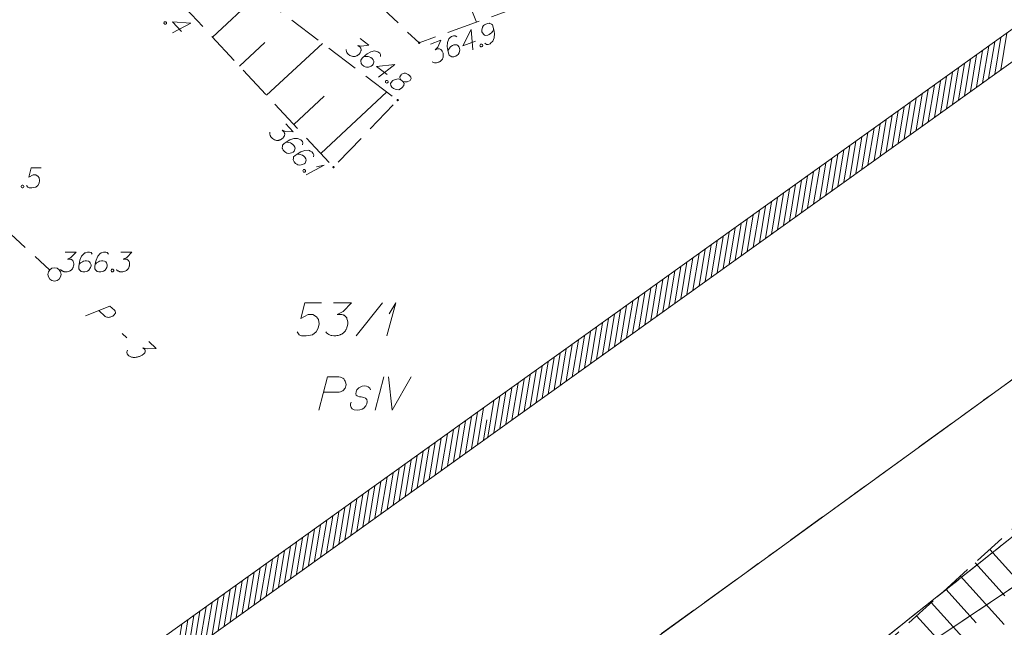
# Model space of a CAD drawing. Header units: metres. Extents: x 5555129 to 5556676, y 5635595 to 5636517.
# Tile 114 of 255: x 5555408 to 5555445, y 5636419 to 5636442. Entities that reach past the tile are written whole.
import ezdxf

# ---------------------------------------------------------------- set-up
doc = ezdxf.new("R2010")
doc.units = ezdxf.units.M
doc.header["$MEASUREMENT"] = 0
for name, pattern in [('L_0_04', [1.5, 1, -0.5]), ('L_0_05', [1.75, 1.25, -0.5]), ('PRZER1-1', [2, 1, -1]), ('PRZER2_5-1', [3.5, 2.5, -1]), ('PRZER3-1', [4, 3, -1])]:
    doc.linetypes.add(name, pattern=pattern)
for name, color, linetype, lineweight in [('#przekroje', 7, 'L_0_04', 18), ('#skartowane', 7, 'Continuous', 18), ('#zakres', 7, 'Continuous', 18)]:
    doc.layers.add(name, color=color, linetype=linetype, lineweight=lineweight)
for name, color, linetype, lineweight, true_color in [('GESDZI', 7, 'Continuous', 18, 0x0a0909), ('GESDZI_O', 7, 'Continuous', 18, 0x0a0909), ('GESKKL', 7, 'PRZER3-1', 18, 0x008000), ('GESKKL_O', 7, 'PRZER3-1', 18, 0x008000), ('GESUZY', 7, 'PRZER1-1', 18, 0x008000), ('GSSZSN', 7, 'PRZER2_5-1', 18, 0x0a0909)]:
    doc.layers.add(name, color=color, linetype=linetype, lineweight=lineweight, true_color=true_color)

# ---------------------------------------------------------------- blocks, each defined once
blk = doc.blocks.new('SLU')
at = {"color": 0, "linetype": 'Continuous', "lineweight": 18}
blk.add_wipeout([(0, -0.5), (0.25, -0.433), (0.433, -0.25), (0.5, 0), (0.433, 0.25), (0.25, 0.433), (0, 0.5), (-0.25, 0.433), (-0.433, 0.25), (-0.5, 0), (-0.433, -0.25), (-0.25, -0.433)], dxfattribs=at)
blk.add_circle((0, 0), 0.5, dxfattribs=at)
blk = doc.blocks.new('*U172')
at = {"layer": 'GESDZI_O', "color": 96, "linetype": 'ByBlock', "lineweight": 18}
for q in [(5555421.991, 5636429.864), (5555422.08, 5636430.691)]:
    blk.add_line((5555422.326, 5636431.114), q, dxfattribs=at)
blk = doc.blocks.new('*U306')
at = {"layer": '#skartowane', "color": 7, "linetype": 'ByBlock', "lineweight": 18}
for q in [(5555418.943, 5636435.946), (5555419.342, 5636436.246)]:
    blk.add_line((5555419.628, 5636436.311), q, dxfattribs=at)

msp = doc.modelspace()

# ---------------------------------------------------------------- hatches: boundary and pattern name
at = {"layer": '#skartowane', "linetype": 'Continuous', "lineweight": 18}
h = msp.add_hatch(color=7, dxfattribs=at)
edge = h.paths.add_edge_path()
edge.add_arc((5555423.21, 5636440.92), 0.045, 0, 360)
h = msp.add_hatch(color=7, dxfattribs=at)
edge = h.paths.add_edge_path()
edge.add_arc((5555422.4, 5636438.76), 0.045, 0, 360)
h = msp.add_hatch(color=7, dxfattribs=at)
edge = h.paths.add_edge_path()
edge.add_arc((5555419.98, 5636436.23), 0.045, 0, 360)
h = msp.add_hatch(color=7, dxfattribs=at)
edge = h.paths.add_edge_path()
edge.add_arc((5555409.46, 5636432.18), 0.045, 0, 360)

# ---------------------------------------------------------------- linework, layer by layer
at = {"layer": '#przekroje', "color": 7, "linetype": 'Continuous'}
msp.add_line((5555412.012, 5636429.958), (5555412.188, 5636429.797), dxfattribs=at)
at = {"layer": '#przekroje', "color": 7, "lineweight": 18, "flags": 128}
msp.add_lwpolyline([(5555409.456, 5636432.184), (5555392.514, 5636447.757)], dxfattribs=at)
at = {"layer": '#przekroje', "color": 7, "linetype": 'Continuous', "flags": 128}
for points in [[(5555410.622, 5636430.616), (5555411.546, 5636430.99), (5555411.722, 5636430.83), (5555411.74, 5636430.803), (5555411.746, 5636430.788), (5555411.752, 5636430.754), (5555411.75, 5636430.727), (5555411.737, 5636430.7), (5555411.718, 5636430.669), (5555411.683, 5636430.634), (5555411.65, 5636430.607), (5555411.615, 5636430.591), (5555411.586, 5636430.579), (5555411.553, 5636430.57), (5555411.527, 5636430.566), (5555411.49, 5636430.562), (5555411.455, 5636430.565), (5555411.43, 5636430.568), (5555411.397, 5636430.579), (5555411.371, 5636430.593), (5555411.126, 5636430.817)], [(5555413.009, 5636429.65), (5555413.295, 5636429.388), (5555412.95, 5636429.377), (5555412.792, 5636429.416), (5555412.865, 5636429.349), (5555412.875, 5636429.33), (5555412.877, 5636429.319), (5555412.879, 5636429.307), (5555412.881, 5636429.296), (5555412.879, 5636429.269), (5555412.869, 5636429.25), (5555412.858, 5636429.231), (5555412.844, 5636429.215), (5555412.809, 5636429.18), (5555412.776, 5636429.152), (5555412.757, 5636429.141), (5555412.732, 5636429.125), (5555412.691, 5636429.105), (5555412.662, 5636429.093), (5555412.633, 5636429.081), (5555412.611, 5636429.073), (5555412.594, 5636429.069), (5555412.578, 5636429.065), (5555412.561, 5636429.06), (5555412.535, 5636429.056), (5555412.498, 5636429.051), (5555412.467, 5636429.051), (5555412.446, 5636429.05), (5555412.422, 5636429.054), (5555412.397, 5636429.057), (5555412.369, 5636429.064), (5555412.354, 5636429.068), (5555412.313, 5636429.086), (5555412.283, 5636429.104), (5555412.26, 5636429.115), (5555412.232, 5636429.141), (5555412.205, 5636429.175), (5555412.199, 5636429.19), (5555412.193, 5636429.206), (5555412.187, 5636429.221), (5555412.187, 5636429.24), (5555412.187, 5636429.259), (5555412.192, 5636429.293), (5555412.204, 5636429.32)]]:
    msp.add_lwpolyline(points, dxfattribs=at)
at = {"layer": '#przekroje', "color": 7}
msp.add_point((5555409.456, 5636432.184), dxfattribs=at)
at = {"layer": '#skartowane', "color": 7, "linetype": 'L_0_05', "lineweight": 18, "flags": 128}
msp.add_lwpolyline([(5555432.93, 5636457.69), (5555438.86, 5636449.66), (5555436.29, 5636445.65), (5555423.21, 5636440.92), (5555417.49, 5636446.3), (5555414.53, 5636446.6), (5555413.43, 5636445.53), (5555422.4, 5636438.76), (5555419.98, 5636436.23), (5555412.85, 5636443.89), (5555412.48, 5636446.64), (5555413.54, 5636447.53), (5555418.01, 5636448.49), (5555423.96, 5636443.4), (5555433.97, 5636447.4), (5555436.04, 5636449.95), (5555431.57, 5636456.93), (5555430.41, 5636459.78), (5555432.93, 5636457.69)], close=True, dxfattribs=at)
at = {"layer": '#skartowane', "color": 7, "linetype": 'Continuous', "lineweight": 18, "flags": 128}
for points in [[(5555424.591, 5636443.652), (5555425.371, 5636441.701)], [(5555415.411, 5636441.138), (5555417.067, 5636442.679)], [(5555413.659, 5636441.715), (5555413.679, 5636441.693), (5555413.683, 5636441.673), (5555413.678, 5636441.643), (5555413.656, 5636441.623), (5555413.626, 5636441.62), (5555413.606, 5636441.625), (5555413.586, 5636441.647), (5555413.582, 5636441.668), (5555413.587, 5636441.697), (5555413.609, 5636441.717), (5555413.638, 5636441.72), (5555413.659, 5636441.715)], [(5555414.247, 5636441.343), (5555413.901, 5636441.715), (5555414.593, 5636441.665), (5555413.908, 5636441.301)], [(5555425.684, 5636440.906), (5555425.75, 5636440.861), (5555425.807, 5636440.862), (5555425.884, 5636440.89), (5555425.932, 5636440.933), (5555425.961, 5636440.956), (5555425.983, 5636440.983), (5555426.035, 5636441.115), (5555426.048, 5636441.27), (5555426.039, 5636441.348), (5555426.003, 5636441.517), (5555425.973, 5636441.601), (5555425.939, 5636441.626), (5555425.878, 5636441.654), (5555425.857, 5636441.659), (5555425.796, 5636441.656), (5555425.724, 5636441.63), (5555425.672, 5636441.599), (5555425.637, 5636441.574), (5555425.598, 5636441.509), (5555425.574, 5636441.4), (5555425.578, 5636441.339), (5555425.594, 5636441.294), (5555425.648, 5636441.232), (5555425.68, 5636441.212), (5555425.727, 5636441.204), (5555425.8, 5636441.211), (5555425.85, 5636441.23), (5555425.905, 5636441.268), (5555425.937, 5636441.299), (5555425.988, 5636441.368), (5555426.011, 5636441.407), (5555426.022, 5636441.43)], [(5555425.335, 5636440.987), (5555424.857, 5636440.814), (5555425.174, 5636441.431), (5555425.24, 5636440.658)], [(5555416.433, 5636440.04), (5555417.389, 5636440.93)], [(5555417.455, 5636438.942), (5555419.561, 5636440.902)], [(5555420.986, 5636441.087), (5555421.316, 5636440.838), (5555421.04, 5636440.795), (5555420.897, 5636440.822), (5555420.982, 5636440.758), (5555420.997, 5636440.739), (5555421.003, 5636440.727), (5555421.009, 5636440.715), (5555421.015, 5636440.703), (5555421.023, 5636440.675), (5555421.022, 5636440.654), (5555421.02, 5636440.632), (5555421.014, 5636440.615), (5555420.999, 5636440.575), (5555420.982, 5636440.543), (5555420.972, 5636440.529), (5555420.957, 5636440.51), (5555420.931, 5636440.485), (5555420.912, 5636440.47), (5555420.893, 5636440.454), (5555420.878, 5636440.444), (5555420.866, 5636440.438), (5555420.854, 5636440.432), (5555420.843, 5636440.426), (5555420.823, 5636440.419), (5555420.794, 5636440.411), (5555420.769, 5636440.408), (5555420.753, 5636440.405), (5555420.732, 5636440.407), (5555420.71, 5636440.408), (5555420.684, 5636440.413), (5555420.671, 5636440.415), (5555420.631, 5636440.43), (5555420.599, 5636440.447), (5555420.577, 5636440.457), (5555420.544, 5636440.481), (5555420.51, 5636440.515), (5555420.499, 5636440.53), (5555420.489, 5636440.545), (5555420.478, 5636440.561), (5555420.471, 5636440.581), (5555420.464, 5636440.601), (5555420.455, 5636440.638), (5555420.455, 5636440.667)], [(5555423.641, 5636440.877), (5555424.03, 5636441.017), (5555423.915, 5636440.762), (5555423.815, 5636440.657), (5555423.915, 5636440.693), (5555423.939, 5636440.696), (5555423.952, 5636440.694), (5555423.965, 5636440.693), (5555423.978, 5636440.691), (5555424.007, 5636440.682), (5555424.024, 5636440.67), (5555424.041, 5636440.657), (5555424.053, 5636440.643), (5555424.078, 5636440.608), (5555424.095, 5636440.576), (5555424.101, 5636440.56), (5555424.109, 5636440.537), (5555424.116, 5636440.502), (5555424.118, 5636440.478), (5555424.121, 5636440.454), (5555424.121, 5636440.435), (5555424.12, 5636440.422), (5555424.118, 5636440.409), (5555424.117, 5636440.396), (5555424.112, 5636440.375), (5555424.103, 5636440.347), (5555424.092, 5636440.324), (5555424.085, 5636440.309), (5555424.073, 5636440.292), (5555424.06, 5636440.275), (5555424.042, 5636440.256), (5555424.033, 5636440.246), (5555423.998, 5636440.221), (5555423.966, 5636440.203), (5555423.946, 5636440.19), (5555423.907, 5636440.176), (5555423.861, 5636440.165), (5555423.842, 5636440.165), (5555423.824, 5636440.164), (5555423.805, 5636440.164), (5555423.784, 5636440.169), (5555423.764, 5636440.174), (5555423.728, 5636440.186), (5555423.703, 5636440.202)], [(5555424.63, 5636441.147), (5555424.564, 5636441.192), (5555424.508, 5636441.19), (5555424.43, 5636441.162), (5555424.382, 5636441.12), (5555424.353, 5636441.097), (5555424.331, 5636441.07), (5555424.279, 5636440.938), (5555424.266, 5636440.782), (5555424.275, 5636440.704), (5555424.311, 5636440.535), (5555424.341, 5636440.452), (5555424.375, 5636440.427), (5555424.436, 5636440.398), (5555424.457, 5636440.393), (5555424.518, 5636440.396), (5555424.59, 5636440.423), (5555424.642, 5636440.454), (5555424.677, 5636440.479), (5555424.716, 5636440.543), (5555424.74, 5636440.652), (5555424.736, 5636440.714), (5555424.72, 5636440.758), (5555424.666, 5636440.821), (5555424.634, 5636440.84), (5555424.587, 5636440.848), (5555424.514, 5636440.841), (5555424.465, 5636440.823), (5555424.409, 5636440.784), (5555424.377, 5636440.753), (5555424.326, 5636440.685), (5555424.303, 5636440.645), (5555424.292, 5636440.622)], [(5555421.752, 5636440.406), (5555421.753, 5636440.486), (5555421.722, 5636440.532), (5555421.656, 5636440.582), (5555421.594, 5636440.599), (5555421.559, 5636440.611), (5555421.525, 5636440.614), (5555421.385, 5636440.586), (5555421.248, 5636440.512), (5555421.188, 5636440.462), (5555421.066, 5636440.339), (5555421.012, 5636440.269), (5555421.01, 5636440.226), (5555421.019, 5636440.16), (5555421.026, 5636440.14), (5555421.062, 5636440.09), (5555421.124, 5636440.044), (5555421.178, 5636440.018), (5555421.218, 5636440.002), (5555421.294, 5636440.004), (5555421.398, 5636440.044), (5555421.447, 5636440.081), (5555421.476, 5636440.118), (5555421.499, 5636440.198), (5555421.498, 5636440.235), (5555421.479, 5636440.279), (5555421.433, 5636440.336), (5555421.39, 5636440.368), (5555421.328, 5636440.393), (5555421.284, 5636440.404), (5555421.199, 5636440.409), (5555421.153, 5636440.406), (5555421.128, 5636440.403)], [(5555425.522, 5636440.866), (5555425.55, 5636440.876), (5555425.571, 5636440.871), (5555425.596, 5636440.855), (5555425.606, 5636440.827), (5555425.597, 5636440.799), (5555425.584, 5636440.782), (5555425.557, 5636440.772), (5555425.536, 5636440.777), (5555425.511, 5636440.793), (5555425.501, 5636440.821), (5555425.51, 5636440.849), (5555425.522, 5636440.866)], [(5555422.003, 5636439.728), (5555421.597, 5636440.034), (5555422.287, 5636440.105), (5555421.675, 5636439.628)], [(5555422.004, 5636439.505), (5555422.028, 5636439.487), (5555422.035, 5636439.467), (5555422.035, 5636439.438), (5555422.017, 5636439.414), (5555421.989, 5636439.406), (5555421.967, 5636439.407), (5555421.944, 5636439.425), (5555421.937, 5636439.445), (5555421.937, 5636439.475), (5555421.955, 5636439.498), (5555421.983, 5636439.506), (5555422.004, 5636439.505)], [(5555422.52, 5636439.522), (5555422.586, 5636439.473), (5555422.609, 5636439.463), (5555422.683, 5636439.444), (5555422.754, 5636439.45), (5555422.869, 5636439.504), (5555422.914, 5636439.573), (5555422.899, 5636439.622), (5555422.843, 5636439.686), (5555422.796, 5636439.721), (5555422.696, 5636439.775), (5555422.65, 5636439.773), (5555422.549, 5636439.737), (5555422.527, 5636439.717), (5555422.483, 5636439.639), (5555422.48, 5636439.597), (5555422.52, 5636439.522), (5555422.431, 5636439.561), (5555422.307, 5636439.543), (5555422.216, 5636439.501), (5555422.193, 5636439.481), (5555422.13, 5636439.388), (5555422.137, 5636439.309), (5555422.179, 5636439.247), (5555422.236, 5636439.204), (5555422.343, 5636439.16), (5555422.441, 5636439.153), (5555422.548, 5636439.206), (5555422.574, 5636439.231), (5555422.626, 5636439.31), (5555422.638, 5636439.404), (5555422.586, 5636439.473)], [(5555419.499, 5636436.746), (5555421.993, 5636439.067)], [(5555418.477, 5636437.844), (5555419.627, 5636438.915)], [(5555418.176, 5636437.871), (5555418.458, 5636437.568), (5555418.178, 5636437.574), (5555418.042, 5636437.625), (5555418.114, 5636437.547), (5555418.126, 5636437.526), (5555418.13, 5636437.513), (5555418.133, 5636437.501), (5555418.137, 5636437.488), (5555418.14, 5636437.458), (5555418.135, 5636437.438), (5555418.13, 5636437.417), (5555418.122, 5636437.401), (5555418.099, 5636437.364), (5555418.077, 5636437.335), (5555418.064, 5636437.323), (5555418.047, 5636437.307), (5555418.017, 5636437.287), (5555417.996, 5636437.276), (5555417.975, 5636437.264), (5555417.958, 5636437.256), (5555417.945, 5636437.252), (5555417.932, 5636437.249), (5555417.92, 5636437.245), (5555417.899, 5636437.241), (5555417.869, 5636437.238), (5555417.844, 5636437.239), (5555417.827, 5636437.24), (5555417.807, 5636437.245), (5555417.786, 5636437.25), (5555417.761, 5636437.259), (5555417.749, 5636437.264), (5555417.712, 5636437.286), (5555417.684, 5636437.308), (5555417.663, 5636437.321), (5555417.635, 5636437.351), (5555417.607, 5636437.39), (5555417.599, 5636437.407), (5555417.592, 5636437.424), (5555417.584, 5636437.441), (5555417.581, 5636437.462), (5555417.577, 5636437.483), (5555417.574, 5636437.52), (5555417.579, 5636437.55)], [(5555418.812, 5636437.067), (5555418.827, 5636437.146), (5555418.804, 5636437.197), (5555418.747, 5636437.257), (5555418.69, 5636437.284), (5555418.657, 5636437.302), (5555418.624, 5636437.312), (5555418.482, 5636437.308), (5555418.334, 5636437.259), (5555418.265, 5636437.22), (5555418.124, 5636437.121), (5555418.059, 5636437.06), (5555418.049, 5636437.019), (5555418.047, 5636436.952), (5555418.05, 5636436.931), (5555418.078, 5636436.876), (5555418.13, 5636436.82), (5555418.179, 5636436.784), (5555418.216, 5636436.762), (5555418.29, 5636436.751), (5555418.4, 5636436.772), (5555418.455, 5636436.8), (5555418.49, 5636436.832), (5555418.526, 5636436.906), (5555418.531, 5636436.943), (5555418.52, 5636436.989), (5555418.485, 5636437.053), (5555418.449, 5636437.092), (5555418.392, 5636437.128), (5555418.351, 5636437.146), (5555418.268, 5636437.166), (5555418.222, 5636437.171), (5555418.197, 5636437.172)], [(5555419.226, 5636436.622), (5555419.241, 5636436.7), (5555419.218, 5636436.751), (5555419.162, 5636436.812), (5555419.104, 5636436.839), (5555419.071, 5636436.857), (5555419.038, 5636436.866), (5555418.896, 5636436.863), (5555418.748, 5636436.814), (5555418.68, 5636436.775), (5555418.538, 5636436.675), (5555418.474, 5636436.615), (5555418.464, 5636436.574), (5555418.461, 5636436.507), (5555418.465, 5636436.486), (5555418.492, 5636436.431), (5555418.544, 5636436.374), (5555418.593, 5636436.339), (5555418.63, 5636436.317), (5555418.705, 5636436.306), (5555418.814, 5636436.327), (5555418.869, 5636436.354), (5555418.904, 5636436.387), (5555418.94, 5636436.46), (5555418.946, 5636436.498), (5555418.935, 5636436.544), (5555418.899, 5636436.608), (5555418.863, 5636436.647), (5555418.806, 5636436.683), (5555418.765, 5636436.701), (5555418.682, 5636436.72), (5555418.636, 5636436.726), (5555418.611, 5636436.727)], [(5555408.947, 5636436.202), (5555408.575, 5636436.202), (5555408.481, 5636435.847), (5555408.652, 5636435.936), (5555408.752, 5636435.936), (5555408.835, 5636435.883), (5555408.882, 5636435.824), (5555408.894, 5636435.723), (5555408.876, 5636435.623), (5555408.829, 5636435.54), (5555408.746, 5636435.475), (5555408.605, 5636435.452), (5555408.498, 5636435.452), (5555408.445, 5636435.475), (5555408.398, 5636435.54)], [(5555418.903, 5636436.136), (5555418.924, 5636436.114), (5555418.927, 5636436.093), (5555418.922, 5636436.064), (5555418.9, 5636436.044), (5555418.871, 5636436.041), (5555418.85, 5636436.046), (5555418.83, 5636436.068), (5555418.827, 5636436.088), (5555418.832, 5636436.118), (5555418.853, 5636436.138), (5555418.883, 5636436.141), (5555418.903, 5636436.136)], [(5555408.233, 5636435.552), (5555408.262, 5636435.552), (5555408.28, 5636435.54), (5555408.298, 5636435.517), (5555408.298, 5636435.487), (5555408.28, 5636435.463), (5555408.262, 5636435.452), (5555408.233, 5636435.452), (5555408.215, 5636435.463), (5555408.197, 5636435.487), (5555408.197, 5636435.517), (5555408.215, 5636435.54), (5555408.233, 5636435.552)], [(5555410.88, 5636432.945), (5555410.832, 5636433.01), (5555410.779, 5636433.028), (5555410.697, 5636433.028), (5555410.638, 5636433.004), (5555410.602, 5636432.993), (5555410.573, 5636432.975), (5555410.478, 5636432.869), (5555410.413, 5636432.727), (5555410.395, 5636432.65), (5555410.372, 5636432.479), (5555410.372, 5636432.39), (5555410.395, 5636432.355), (5555410.443, 5636432.308), (5555410.46, 5636432.296), (5555410.519, 5636432.278), (5555410.596, 5636432.278), (5555410.655, 5636432.29), (5555410.697, 5636432.302), (5555410.756, 5636432.349), (5555410.815, 5636432.443), (5555410.832, 5636432.503), (5555410.832, 5636432.55), (5555410.803, 5636432.627), (5555410.779, 5636432.656), (5555410.738, 5636432.68), (5555410.667, 5636432.697), (5555410.614, 5636432.697), (5555410.549, 5636432.68), (5555410.508, 5636432.662), (5555410.437, 5636432.615), (5555410.401, 5636432.585), (5555410.384, 5636432.568)], [(5555411.488, 5636432.945), (5555411.441, 5636433.01), (5555411.387, 5636433.028), (5555411.305, 5636433.028), (5555411.246, 5636433.004), (5555411.21, 5636432.993), (5555411.181, 5636432.975), (5555411.086, 5636432.869), (5555411.021, 5636432.727), (5555411.004, 5636432.65), (5555410.98, 5636432.479), (5555410.98, 5636432.39), (5555411.004, 5636432.355), (5555411.051, 5636432.308), (5555411.069, 5636432.296), (5555411.128, 5636432.278), (5555411.204, 5636432.278), (5555411.263, 5636432.29), (5555411.305, 5636432.302), (5555411.364, 5636432.349), (5555411.423, 5636432.443), (5555411.441, 5636432.503), (5555411.441, 5636432.55), (5555411.411, 5636432.627), (5555411.387, 5636432.656), (5555411.346, 5636432.68), (5555411.275, 5636432.697), (5555411.222, 5636432.697), (5555411.157, 5636432.68), (5555411.116, 5636432.662), (5555411.045, 5636432.615), (5555411.01, 5636432.585), (5555410.992, 5636432.568)], [(5555411.96, 5636433.028), (5555412.374, 5636433.028), (5555412.179, 5636432.827), (5555412.049, 5636432.762), (5555412.155, 5636432.762), (5555412.179, 5636432.756), (5555412.191, 5636432.751), (5555412.202, 5636432.745), (5555412.214, 5636432.739), (5555412.238, 5636432.721), (5555412.25, 5636432.703), (5555412.261, 5636432.686), (5555412.267, 5636432.668), (5555412.279, 5636432.627), (5555412.285, 5636432.591), (5555412.285, 5636432.573), (5555412.285, 5636432.55), (5555412.279, 5636432.514), (5555412.273, 5636432.491), (5555412.267, 5636432.467), (5555412.261, 5636432.449), (5555412.256, 5636432.438), (5555412.25, 5636432.426), (5555412.244, 5636432.414), (5555412.232, 5636432.396), (5555412.214, 5636432.373), (5555412.196, 5636432.355), (5555412.185, 5636432.343), (5555412.167, 5636432.331), (5555412.149, 5636432.319), (5555412.126, 5636432.308), (5555412.114, 5636432.302), (5555412.072, 5636432.29), (5555412.037, 5636432.284), (5555412.013, 5636432.278), (5555411.972, 5636432.278), (5555411.925, 5636432.284), (5555411.907, 5636432.29), (5555411.889, 5636432.296), (5555411.872, 5636432.302), (5555411.854, 5636432.314), (5555411.836, 5636432.325), (5555411.807, 5636432.349), (5555411.789, 5636432.373)], [(5555411.624, 5636432.379), (5555411.653, 5636432.379), (5555411.671, 5636432.367), (5555411.689, 5636432.343), (5555411.689, 5636432.314), (5555411.671, 5636432.29), (5555411.653, 5636432.278), (5555411.624, 5636432.278), (5555411.606, 5636432.29), (5555411.588, 5636432.314), (5555411.588, 5636432.343), (5555411.606, 5636432.367), (5555411.624, 5636432.379)]]:
    msp.add_lwpolyline(points, dxfattribs=at)
at = {"layer": '#zakres', "color": 134, "linetype": 'Continuous', "lineweight": 18}
for p, q in [((5555425.509, 5636427.056), (5555453.209, 5636446.906)), ((5555426.091, 5636426.244), (5555453.791, 5636446.094)), ((5555445.145, 5636439.904), (5555445.373, 5636441.285)), ((5555444.69, 5636439.578), (5555444.918, 5636440.959)), ((5555444.918, 5636439.741), (5555445.146, 5636441.122)), ((5555444.235, 5636439.252), (5555444.463, 5636440.633)), ((5555444.463, 5636439.415), (5555444.691, 5636440.796)), ((5555443.78, 5636438.926), (5555444.008, 5636440.307)), ((5555444.007, 5636439.089), (5555444.235, 5636440.47)), ((5555443.097, 5636438.436), (5555443.325, 5636439.818)), ((5555443.325, 5636438.599), (5555443.553, 5636439.981)), ((5555443.552, 5636438.762), (5555443.78, 5636440.144)), ((5555442.642, 5636438.11), (5555442.87, 5636439.491)), ((5555442.869, 5636438.273), (5555443.097, 5636439.654)), ((5555442.187, 5636437.784), (5555442.415, 5636439.165)), ((5555442.414, 5636437.947), (5555442.642, 5636439.328)), ((5555441.504, 5636437.295), (5555441.732, 5636438.676)), ((5555441.731, 5636437.458), (5555441.959, 5636438.839)), ((5555441.959, 5636437.621), (5555442.187, 5636439.002)), ((5555441.049, 5636436.968), (5555441.277, 5636438.35)), ((5555441.276, 5636437.131), (5555441.504, 5636438.513)), ((5555440.593, 5636436.642), (5555440.822, 5636438.023)), ((5555440.821, 5636436.805), (5555441.049, 5636438.187)), ((5555440.138, 5636436.316), (5555440.366, 5636437.697)), ((5555440.366, 5636436.479), (5555440.594, 5636437.86)), ((5555439.455, 5636435.827), (5555439.684, 5636437.208)), ((5555439.683, 5636435.99), (5555439.911, 5636437.371)), ((5555439.911, 5636436.153), (5555440.139, 5636437.534)), ((5555439, 5636435.5), (5555439.228, 5636436.882)), ((5555439.228, 5636435.664), (5555439.456, 5636437.045)), ((5555438.545, 5636435.174), (5555438.773, 5636436.556)), ((5555438.773, 5636435.337), (5555439.001, 5636436.719)), ((5555437.862, 5636434.685), (5555438.09, 5636436.066)), ((5555438.09, 5636434.848), (5555438.318, 5636436.229)), ((5555438.318, 5636435.011), (5555438.546, 5636436.392)), ((5555437.407, 5636434.359), (5555437.635, 5636435.74)), ((5555437.635, 5636434.522), (5555437.863, 5636435.903)), ((5555436.952, 5636434.033), (5555437.18, 5636435.414)), ((5555437.18, 5636434.196), (5555437.408, 5636435.577)), ((5555436.497, 5636433.706), (5555436.725, 5636435.088)), ((5555436.724, 5636433.87), (5555436.952, 5636435.251)), ((5555435.814, 5636433.217), (5555436.042, 5636434.598)), ((5555436.042, 5636433.38), (5555436.27, 5636434.762)), ((5555436.269, 5636433.543), (5555436.497, 5636434.925)), ((5555435.359, 5636432.891), (5555435.587, 5636434.272)), ((5555435.586, 5636433.054), (5555435.814, 5636434.435)), ((5555434.904, 5636432.565), (5555435.132, 5636433.946)), ((5555435.131, 5636432.728), (5555435.359, 5636434.109)), ((5555434.448, 5636432.239), (5555434.676, 5636433.62)), ((5555434.676, 5636432.402), (5555434.904, 5636433.783)), ((5555433.766, 5636431.749), (5555433.994, 5636433.131)), ((5555433.993, 5636431.912), (5555434.221, 5636433.294)), ((5555434.221, 5636432.075), (5555434.449, 5636433.457)), ((5555433.31, 5636431.423), (5555433.538, 5636432.804)), ((5555433.538, 5636431.586), (5555433.766, 5636432.967)), ((5555432.855, 5636431.097), (5555433.083, 5636432.478)), ((5555433.083, 5636431.26), (5555433.311, 5636432.641)), ((5555432.172, 5636430.608), (5555432.4, 5636431.989)), ((5555432.4, 5636430.771), (5555432.628, 5636432.152)), ((5555432.628, 5636430.934), (5555432.856, 5636432.315)), ((5555431.717, 5636430.281), (5555431.945, 5636431.663)), ((5555431.945, 5636430.444), (5555432.173, 5636431.826)), ((5555431.262, 5636429.955), (5555431.49, 5636431.337)), ((5555431.49, 5636430.118), (5555431.718, 5636431.5)), ((5555430.807, 5636429.629), (5555431.035, 5636431.01)), ((5555431.034, 5636429.792), (5555431.263, 5636431.173)), ((5555430.124, 5636429.14), (5555430.352, 5636430.521)), ((5555430.352, 5636429.303), (5555430.58, 5636430.684)), ((5555430.579, 5636429.466), (5555430.807, 5636430.847)), ((5555429.669, 5636428.814), (5555429.897, 5636430.195)), ((5555429.896, 5636428.977), (5555430.125, 5636430.358)), ((5555429.214, 5636428.487), (5555429.442, 5636429.869)), ((5555429.441, 5636428.65), (5555429.669, 5636430.032)), ((5555428.531, 5636427.998), (5555428.759, 5636429.379)), ((5555428.759, 5636428.161), (5555428.987, 5636429.542)), ((5555428.986, 5636428.324), (5555429.214, 5636429.706)), ((5555428.076, 5636427.672), (5555428.304, 5636429.053)), ((5555428.303, 5636427.835), (5555428.531, 5636429.216)), ((5555427.621, 5636427.346), (5555427.849, 5636428.727)), ((5555427.848, 5636427.509), (5555428.076, 5636428.89)), ((5555427.165, 5636427.019), (5555427.393, 5636428.401)), ((5555427.393, 5636427.183), (5555427.621, 5636428.564)), ((5555426.483, 5636426.53), (5555426.711, 5636427.911)), ((5555426.71, 5636426.693), (5555426.938, 5636428.075)), ((5555426.938, 5636426.856), (5555427.166, 5636428.238)), ((5555426.027, 5636426.204), (5555426.255, 5636427.585)), ((5555426.255, 5636426.367), (5555426.483, 5636427.748)), ((5555425.8, 5636426.041), (5555426.028, 5636427.422)), ((5555397.809, 5636407.206), (5555425.509, 5636427.056)), ((5555424.956, 5636425.436), (5555425.184, 5636426.818)), ((5555425.184, 5636425.599), (5555425.412, 5636426.981)), ((5555425.411, 5636425.762), (5555425.639, 5636427.144)), ((5555424.501, 5636425.11), (5555424.729, 5636426.491)), ((5555424.728, 5636425.273), (5555424.956, 5636426.654)), ((5555425.639, 5636425.926), (5555425.766, 5636426.697)), ((5555398.391, 5636406.394), (5555426.091, 5636426.244)), ((5555424.046, 5636424.784), (5555424.274, 5636426.165)), ((5555424.273, 5636424.947), (5555424.501, 5636426.328)), ((5555423.363, 5636424.295), (5555423.591, 5636425.676)), ((5555423.59, 5636424.458), (5555423.818, 5636425.839)), ((5555423.818, 5636424.621), (5555424.046, 5636426.002)), ((5555422.908, 5636423.968), (5555423.136, 5636425.35)), ((5555423.135, 5636424.131), (5555423.363, 5636425.513)), ((5555422.452, 5636423.642), (5555422.681, 5636425.023)), ((5555422.68, 5636423.805), (5555422.908, 5636425.187)), ((5555421.997, 5636423.316), (5555422.225, 5636424.697)), ((5555422.225, 5636423.479), (5555422.453, 5636424.86)), ((5555421.314, 5636422.827), (5555421.543, 5636424.208)), ((5555421.542, 5636422.99), (5555421.77, 5636424.371)), ((5555421.77, 5636423.153), (5555421.998, 5636424.534)), ((5555420.859, 5636422.501), (5555421.087, 5636423.882)), ((5555421.087, 5636422.664), (5555421.315, 5636424.045)), ((5555420.404, 5636422.174), (5555420.632, 5636423.556)), ((5555420.632, 5636422.337), (5555420.86, 5636423.719)), ((5555419.721, 5636421.685), (5555419.949, 5636423.066)), ((5555419.949, 5636421.848), (5555420.177, 5636423.229)), ((5555420.177, 5636422.011), (5555420.405, 5636423.393)), ((5555419.266, 5636421.359), (5555419.494, 5636422.74)), ((5555419.494, 5636421.522), (5555419.722, 5636422.903)), ((5555418.811, 5636421.033), (5555419.039, 5636422.414)), ((5555419.039, 5636421.196), (5555419.267, 5636422.577)), ((5555418.356, 5636420.706), (5555418.584, 5636422.088)), ((5555418.583, 5636420.87), (5555418.811, 5636422.251)), ((5555417.673, 5636420.217), (5555417.901, 5636421.598)), ((5555417.901, 5636420.38), (5555418.129, 5636421.762)), ((5555418.128, 5636420.543), (5555418.356, 5636421.925)), ((5555417.218, 5636419.891), (5555417.446, 5636421.272)), ((5555417.445, 5636420.054), (5555417.673, 5636421.435)), ((5555416.763, 5636419.565), (5555416.991, 5636420.946)), ((5555416.99, 5636419.728), (5555417.218, 5636421.109)), ((5555416.307, 5636419.239), (5555416.535, 5636420.62)), ((5555416.535, 5636419.402), (5555416.763, 5636420.783)), ((5555415.625, 5636418.749), (5555415.853, 5636420.131)), ((5555415.852, 5636418.912), (5555416.08, 5636420.294)), ((5555416.08, 5636419.076), (5555416.308, 5636420.457)), ((5555415.169, 5636418.423), (5555415.397, 5636419.804)), ((5555415.397, 5636418.586), (5555415.625, 5636419.968)), ((5555414.714, 5636418.097), (5555414.942, 5636419.478)), ((5555414.942, 5636418.26), (5555415.17, 5636419.641)), ((5555414.031, 5636417.608), (5555414.259, 5636418.989)), ((5555414.259, 5636417.771), (5555414.487, 5636419.152)), ((5555414.487, 5636417.934), (5555414.715, 5636419.315))]:
    msp.add_line(p, q, dxfattribs=at)
at = {"layer": 'GESDZI', "color": 96, "linetype": 'Continuous', "lineweight": 18, "flags": 128}
for points in [[(5555401.076, 5636390.282), (5555404.073, 5636395.02), (5555409.758, 5636401.08), (5555415.606, 5636406.363), (5555423.635, 5636411.745), (5555430.735, 5636417.459), (5555447.06, 5636429.289), (5555454.524, 5636438.193), (5555464.207, 5636454.062), (5555467.116, 5636460.589), (5555468.332, 5636465.003), (5555472.295, 5636474.764), (5555473.727, 5636476.915), (5555478.789, 5636482.309), (5555486.827, 5636487.153), (5555491.335, 5636490.878), (5555494.572, 5636495.113), (5555496.203, 5636499.774)], [(5555498.831, 5636497.826), (5555497.916, 5636495.121), (5555494.886, 5636489.995), (5555492.02, 5636486.875), (5555487.899, 5636483.58), (5555479.095, 5636477.123), (5555476.226, 5636474.148), (5555473.057, 5636465.855), (5555470.67, 5636460.65), (5555463.042, 5636442.883), (5555458.424, 5636436.43), (5555450.581, 5636426.255), (5555436.482, 5636415.046), (5555422.948, 5636405.301), (5555415.395, 5636399.944), (5555410.221, 5636395.159), (5555404.633, 5636386.632), (5555399.591, 5636376.915), (5555395.485, 5636361.975)], [(5555395.485, 5636361.975), (5555399.591, 5636376.915), (5555404.633, 5636386.632), (5555410.221, 5636395.159), (5555415.395, 5636399.944), (5555422.948, 5636405.301), (5555436.482, 5636415.046), (5555450.581, 5636426.255), (5555458.424, 5636436.43), (5555463.042, 5636442.883), (5555470.67, 5636460.65), (5555472.46, 5636456.89), (5555469.38, 5636450.93), (5555457.42, 5636431.35), (5555451.21, 5636424.13), (5555441.83, 5636417.85), (5555424.78, 5636404.45), (5555410.8, 5636392.86), (5555407.98, 5636388.69), (5555401.58, 5636375.21), (5555399.135, 5636366.433)], [(5555399.135, 5636366.433), (5555401.58, 5636375.21), (5555407.98, 5636388.69), (5555410.8, 5636392.86), (5555424.78, 5636404.45), (5555441.83, 5636417.85), (5555451.21, 5636424.13), (5555457.42, 5636431.35), (5555469.38, 5636450.93), (5555472.46, 5636456.89), (5555487.39, 5636447.84), (5555495.36, 5636441.79), (5555512.96, 5636426.69), (5555500.39, 5636427.61), (5555493.74, 5636426.2), (5555492.33, 5636424.58), (5555491.43, 5636422.53), (5555488.92, 5636412.93), (5555484.75, 5636396.97), (5555483.807, 5636393.359)]]:
    msp.add_lwpolyline(points, dxfattribs=at)
msp.add_lwpolyline([(5555404.073, 5636395.02), (5555398.748, 5636398.735), (5555383.39, 5636416.92), (5555389.734, 5636423.873), (5555402.789, 5636438.708), (5555413.799, 5636449.56), (5555420.669, 5636454.714), (5555430.383, 5636458.569), (5555437.185, 5636462.46), (5555446.84, 5636464.597), (5555451.868, 5636465.418), (5555457.224, 5636464.58), (5555467.116, 5636460.589), (5555464.207, 5636454.062), (5555454.524, 5636438.193), (5555447.06, 5636429.289), (5555430.735, 5636417.459), (5555423.635, 5636411.745), (5555415.606, 5636406.363), (5555409.758, 5636401.08), (5555404.073, 5636395.02)], close=True, dxfattribs=at)
at = {"layer": 'GESDZI_O', "color": 96, "linetype": 'Continuous', "lineweight": 18}
msp.add_line((5555420.83, 5636429.864), (5555421.824, 5636431.114), dxfattribs=at)
at = {"layer": 'GESDZI_O', "color": 96, "linetype": 'Continuous', "lineweight": 18, "flags": 128}
for points in [[(5555419.521, 5636431.114), (5555418.901, 5636431.114), (5555418.744, 5636430.524), (5555419.029, 5636430.671), (5555419.196, 5636430.671), (5555419.334, 5636430.583), (5555419.413, 5636430.484), (5555419.433, 5636430.317), (5555419.403, 5636430.15), (5555419.324, 5636430.012), (5555419.187, 5636429.904), (5555418.95, 5636429.864), (5555418.773, 5636429.864), (5555418.685, 5636429.904), (5555418.606, 5636430.012)], [(5555419.974, 5636431.114), (5555420.663, 5636431.114), (5555420.338, 5636430.78), (5555420.121, 5636430.671), (5555420.299, 5636430.671), (5555420.338, 5636430.661), (5555420.358, 5636430.652), (5555420.377, 5636430.642), (5555420.397, 5636430.632), (5555420.436, 5636430.602), (5555420.456, 5636430.573), (5555420.476, 5636430.543), (5555420.486, 5636430.514), (5555420.505, 5636430.445), (5555420.515, 5636430.386), (5555420.515, 5636430.356), (5555420.515, 5636430.317), (5555420.505, 5636430.258), (5555420.495, 5636430.219), (5555420.486, 5636430.179), (5555420.476, 5636430.15), (5555420.466, 5636430.13), (5555420.456, 5636430.11), (5555420.446, 5636430.091), (5555420.427, 5636430.061), (5555420.397, 5636430.022), (5555420.368, 5636429.992), (5555420.348, 5636429.973), (5555420.318, 5636429.953), (5555420.289, 5636429.933), (5555420.249, 5636429.913), (5555420.23, 5636429.904), (5555420.161, 5636429.884), (5555420.102, 5636429.874), (5555420.062, 5636429.864), (5555419.994, 5636429.864), (5555419.915, 5636429.874), (5555419.885, 5636429.884), (5555419.856, 5636429.894), (5555419.826, 5636429.904), (5555419.797, 5636429.923), (5555419.767, 5636429.943), (5555419.718, 5636429.982), (5555419.688, 5636430.022)]]:
    msp.add_lwpolyline(points, dxfattribs=at)
at = {"layer": 'GESKKL', "color": 96, "linetype": 'PRZER3-1', "lineweight": 18, "ltscale": 0.5, "true_color": 0x008000}
msp.add_lwpolyline([(5555447.06, 5636429.289), (5555454.524, 5636438.193), (5555464.207, 5636454.062), (5555467.116, 5636460.589), (5555457.224, 5636464.58), (5555451.868, 5636465.418), (5555446.84, 5636464.597), (5555437.185, 5636462.46), (5555430.383, 5636458.569), (5555420.669, 5636454.714), (5555413.799, 5636449.56), (5555402.789, 5636438.708), (5555389.734, 5636423.873), (5555383.39, 5636416.92), (5555398.748, 5636398.735), (5555404.073, 5636395.02), (5555409.758, 5636401.08), (5555415.606, 5636406.363), (5555423.635, 5636411.745), (5555430.735, 5636417.459), (5555447.06, 5636429.289)], close=True, dxfattribs=at)
at = {"layer": 'GESKKL_O', "color": 96, "linetype": 'Continuous', "lineweight": 18, "true_color": 0x008000}
msp.add_line((5555421.881, 5636428.318), (5555421.546, 5636427.068), dxfattribs=at)
at = {"layer": 'GESKKL_O', "color": 96, "linetype": 'Continuous', "lineweight": 18, "true_color": 0x008000, "flags": 128}
for points in [[(5555419.42, 5636427.068), (5555419.755, 5636428.318), (5555420.178, 5636428.318), (5555420.237, 5636428.308), (5555420.267, 5636428.298), (5555420.326, 5636428.269), (5555420.365, 5636428.239), (5555420.395, 5636428.2), (5555420.424, 5636428.151), (5555420.444, 5636428.082), (5555420.454, 5636428.023), (5555420.444, 5636427.974), (5555420.434, 5636427.934), (5555420.415, 5636427.895), (5555420.395, 5636427.865), (5555420.365, 5636427.826), (5555420.326, 5636427.796), (5555420.296, 5636427.777), (5555420.247, 5636427.757), (5555420.198, 5636427.747), (5555419.608, 5636427.747)], [(5555422.048, 5636428.318), (5555422.186, 5636427.068), (5555422.914, 5636428.318)], [(5555421.379, 5636427.826), (5555421.349, 5636427.895), (5555421.281, 5636427.944), (5555421.222, 5636427.964), (5555421.133, 5636427.974), (5555421.054, 5636427.964), (5555420.936, 5636427.905), (5555420.857, 5636427.826), (5555420.828, 5636427.757), (5555420.818, 5636427.678), (5555420.838, 5636427.629), (5555420.877, 5636427.6), (5555420.897, 5636427.59), (5555420.956, 5636427.57), (5555421.025, 5636427.56), (5555421.123, 5636427.54), (5555421.182, 5636427.521), (5555421.231, 5636427.462), (5555421.251, 5636427.393), (5555421.241, 5636427.304), (5555421.202, 5636427.226), (5555421.123, 5636427.137), (5555421.054, 5636427.098), (5555420.975, 5636427.078), (5555420.877, 5636427.068), (5555420.759, 5636427.078), (5555420.68, 5636427.117), (5555420.641, 5636427.166), (5555420.621, 5636427.235), (5555420.621, 5636427.304), (5555420.651, 5636427.363)]]:
    msp.add_lwpolyline(points, dxfattribs=at)
at = {"layer": 'GESUZY', "color": 96, "linetype": 'PRZER1-1', "lineweight": 18, "ltscale": 0.5, "true_color": 0x008000}
for points in [[(5555388.979, 5636354.029), (5555392.657, 5636365.659), (5555395.519, 5636378.339), (5555401.076, 5636390.282), (5555404.073, 5636395.02), (5555409.758, 5636401.08), (5555415.606, 5636406.363), (5555423.635, 5636411.745), (5555430.735, 5636417.459), (5555447.06, 5636429.289), (5555454.524, 5636438.193), (5555464.207, 5636454.062), (5555467.116, 5636460.589), (5555468.332, 5636465.003), (5555472.295, 5636474.764), (5555473.727, 5636476.915), (5555478.789, 5636482.309), (5555486.827, 5636487.153), (5555491.335, 5636490.878), (5555494.572, 5636495.113), (5555496.203, 5636499.774)], [(5555498.831, 5636497.826), (5555497.916, 5636495.121), (5555494.886, 5636489.995), (5555492.02, 5636486.875), (5555487.899, 5636483.58), (5555479.095, 5636477.123), (5555476.226, 5636474.148), (5555473.057, 5636465.855), (5555470.67, 5636460.65), (5555463.042, 5636442.883), (5555458.424, 5636436.43), (5555450.581, 5636426.255), (5555436.482, 5636415.046), (5555422.948, 5636405.301), (5555415.395, 5636399.944), (5555410.221, 5636395.159), (5555404.633, 5636386.632), (5555399.591, 5636376.915), (5555395.485, 5636361.975)], [(5555395.485, 5636361.975), (5555399.591, 5636376.915), (5555404.633, 5636386.632), (5555410.221, 5636395.159), (5555415.395, 5636399.944), (5555422.948, 5636405.301), (5555436.482, 5636415.046), (5555450.581, 5636426.255), (5555458.424, 5636436.43), (5555463.042, 5636442.883), (5555470.67, 5636460.65), (5555472.46, 5636456.89), (5555469.38, 5636450.93), (5555457.42, 5636431.35), (5555451.21, 5636424.13), (5555441.83, 5636417.85), (5555424.78, 5636404.45), (5555410.8, 5636392.86), (5555407.98, 5636388.69), (5555401.58, 5636375.21), (5555399.135, 5636366.433)], [(5555399.135, 5636366.433), (5555401.58, 5636375.21), (5555407.98, 5636388.69), (5555410.8, 5636392.86), (5555424.78, 5636404.45), (5555441.83, 5636417.85), (5555451.21, 5636424.13), (5555457.42, 5636431.35), (5555469.38, 5636450.93), (5555472.46, 5636456.89), (5555487.39, 5636447.84), (5555495.36, 5636441.79), (5555512.96, 5636426.69), (5555500.39, 5636427.61), (5555493.74, 5636426.2), (5555492.33, 5636424.58), (5555491.43, 5636422.53)]]:
    msp.add_lwpolyline(points, dxfattribs=at)
msp.add_lwpolyline([(5555447.06, 5636429.289), (5555454.524, 5636438.193), (5555464.207, 5636454.062), (5555467.116, 5636460.589), (5555457.224, 5636464.58), (5555451.868, 5636465.418), (5555446.84, 5636464.597), (5555437.185, 5636462.46), (5555430.383, 5636458.569), (5555420.669, 5636454.714), (5555413.799, 5636449.56), (5555402.789, 5636438.708), (5555389.734, 5636423.873), (5555383.39, 5636416.92), (5555398.748, 5636398.735), (5555404.073, 5636395.02), (5555409.758, 5636401.08), (5555415.606, 5636406.363), (5555423.635, 5636411.745), (5555430.735, 5636417.459), (5555447.06, 5636429.289)], close=True, dxfattribs=at)
at = {"layer": 'GSSZSN', "color": 7, "linetype": 'PRZER2_5-1', "lineweight": 18, "ltscale": 0.5}
msp.add_lwpolyline([(5555464.12, 5636442.31), (5555459.69, 5636435.8), (5555450.23, 5636426.45), (5555446.49, 5636423.4), (5555438.7, 5636416.34), (5555427.2, 5636406.97), (5555421.23, 5636400.56), (5555412.4, 5636395.92), (5555407.05, 5636386.48), (5555401.21, 5636374.74), (5555399.35, 5636369.92), (5555399.194, 5636366.505)], dxfattribs=at)
at = {"layer": 'GSSZSN', "color": 7, "linetype": 'Continuous', "lineweight": 18, "flags": 128}
for points in [[(5555444.73, 5636421.805), (5555446.737, 5636419.592)], [(5555444.178, 5636421.304), (5555445.305, 5636420.06)], [(5555443.625, 5636420.804), (5555445.28, 5636418.977)], [(5555443.072, 5636420.303), (5555444.221, 5636419.035)], [(5555442.52, 5636419.802), (5555443.824, 5636418.363)], [(5555441.967, 5636419.301), (5555443.095, 5636418.056)]]:
    msp.add_lwpolyline(points, dxfattribs=at)

# ---------------------------------------------------------------- block references
at = {"layer": '#skartowane', "color": 7, "linetype": 'Continuous', "lineweight": 18}
msp.add_blockref('*U306', (0, 0), dxfattribs=at)
at = {"layer": 'GESDZI_O', "color": 96, "linetype": 'Continuous', "lineweight": 18}
msp.add_blockref('*U172', (0, 0), dxfattribs=at)

# ---------------------------------------------------------------- next in the draw order: block references
at = {"layer": '#przekroje', "color": 7, "linetype": 'Continuous', "xscale": 0.5, "yscale": 0.5, "zscale": 0.5}
msp.add_blockref('SLU', (5555409.456, 5636432.184), dxfattribs=at)

# ---------------------------------------------------------------- next in the draw order: linework, layer by layer
at = {"layer": '#skartowane', "color": 7, "linetype": 'Continuous', "lineweight": 18, "flags": 128}
msp.add_lwpolyline([(5555409.858, 5636433.028), (5555410.271, 5636433.028), (5555410.077, 5636432.827), (5555409.947, 5636432.762), (5555410.053, 5636432.762), (5555410.077, 5636432.756), (5555410.088, 5636432.751), (5555410.1, 5636432.745), (5555410.112, 5636432.739), (5555410.136, 5636432.721), (5555410.147, 5636432.703), (5555410.159, 5636432.686), (5555410.165, 5636432.668), (5555410.177, 5636432.627), (5555410.183, 5636432.591), (5555410.183, 5636432.573), (5555410.183, 5636432.55), (5555410.177, 5636432.514), (5555410.171, 5636432.491), (5555410.165, 5636432.467), (5555410.159, 5636432.449), (5555410.153, 5636432.438), (5555410.147, 5636432.426), (5555410.142, 5636432.414), (5555410.13, 5636432.396), (5555410.112, 5636432.373), (5555410.094, 5636432.355), (5555410.082, 5636432.343), (5555410.065, 5636432.331), (5555410.047, 5636432.319), (5555410.023, 5636432.308), (5555410.012, 5636432.302), (5555409.97, 5636432.29), (5555409.935, 5636432.284), (5555409.911, 5636432.278), (5555409.87, 5636432.278), (5555409.823, 5636432.284), (5555409.805, 5636432.29), (5555409.787, 5636432.296), (5555409.769, 5636432.302), (5555409.752, 5636432.314), (5555409.734, 5636432.325), (5555409.705, 5636432.349), (5555409.687, 5636432.373)], dxfattribs=at)

doc.saveas('drawing.dxf')
